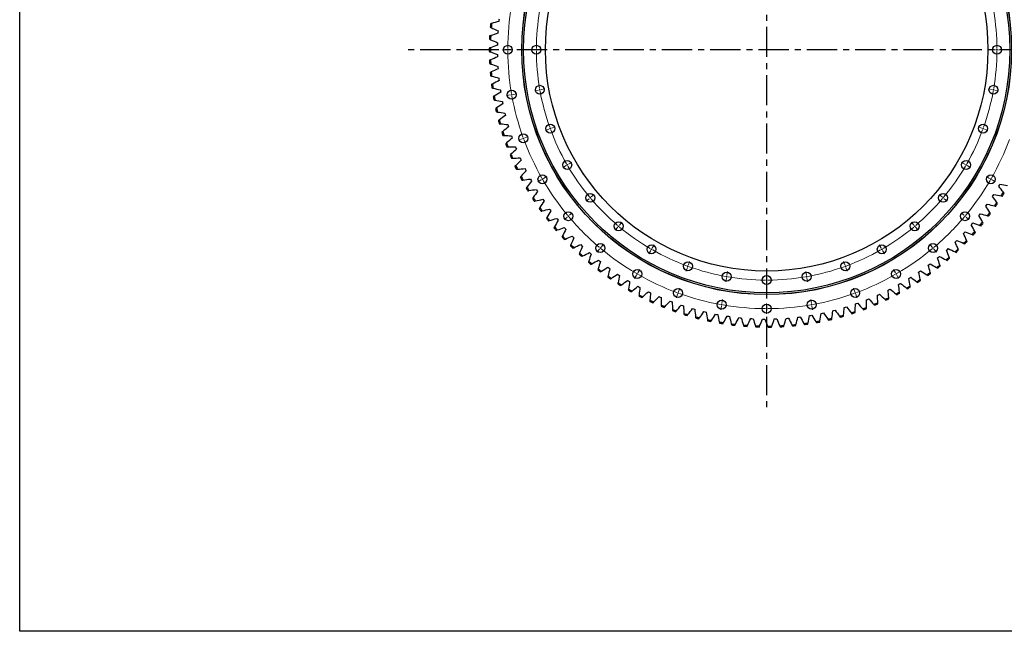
# Model space of a CAD drawing. Header units: millimetres. Extents: x 66 to 11122, y 38030 to 47056.
# Tile 1 of 17: x 66 to 3689, y 38030 to 40280. Entities that reach past the tile are written whole.
import ezdxf

# ---------------------------------------------------------------- set-up
doc = ezdxf.new("R2010")
doc.units = ezdxf.units.MM
doc.header["$LTSCALE"] = 50
doc.linetypes.add('CENTER', pattern=[10.16, 6.35, -1.27, 1.27, -1.27])

msp = doc.modelspace()

# ---------------------------------------------------------------- linework, layer by layer
at = {"linetype": 'CENTER', "ltscale": 0.35}
for p, q in [((2814.3, 41498.7), (2814.3, 38840.1)), ((4140, 40169.4), (1488.6, 40169.4))]:
    msp.add_line(p, q, dxfattribs=at)
at = {"color": 7, "linetype": 'Continuous', "lineweight": 25}
for p, q in [((1829.4, 40278), (1829, 40273.6)), ((1829.9, 40282.4), (1829.4, 40278)), ((1825.6, 40234.6), (1825.4, 40230.2)), ((1825.9, 40239), (1825.6, 40234.6)), ((1823.7, 40191.1), (1823.6, 40186.7)), ((1823.8, 40195.6), (1823.7, 40191.1)), ((1823.6, 40152), (1823.7, 40147.6)), ((1823.7, 40147.6), (1823.8, 40143.2)), ((1825.4, 40108.5), (1825.6, 40104.1)), ((1825.6, 40104.1), (1825.9, 40099.7)), ((1829, 40065.2), (1829.4, 40060.8)), ((1829.4, 40060.8), (1829.9, 40056.4)), ((1834.5, 40022), (1835.2, 40017.6)), ((1835.2, 40017.6), (1835.9, 40013.2)), ((1841.9, 39979.1), (1842.8, 39974.7)), ((1842.8, 39974.7), (1843.7, 39970.4)), ((1851.2, 39936.6), (1852.3, 39932.3)), ((1852.3, 39932.3), (1853.3, 39928)), ((1862.4, 39894.5), (1863.6, 39890.2)), ((1863.6, 39890.2), (1864.9, 39886)), ((1875.4, 39852.9), (1876.8, 39848.7)), ((1876.8, 39848.7), (1878.2, 39844.6)), ((1890.2, 39812), (1891.8, 39807.9)), ((1891.8, 39807.9), (1893.4, 39803.8)), ((1906.8, 39771.8), (1908.5, 39767.7)), ((1908.5, 39767.7), (1910.4, 39763.7)), ((1925.1, 39732.3), (1927.1, 39728.3)), ((1927.1, 39728.3), (1929, 39724.4)), ((1945.2, 39693.7), (1947.3, 39689.8)), ((1947.3, 39689.8), (1949.4, 39685.9)), ((3670.5, 39670.8), (3672.7, 39674.7)), ((1966.9, 39655.9), (1969.2, 39652.1)), ((1969.2, 39652.1), (1971.5, 39648.4)), ((3647.8, 39633.7), (3650.2, 39637.4)), ((3668.3, 39667), (3670.5, 39670.8)), ((1990.3, 39619.2), (1992.7, 39615.5)), ((1992.7, 39615.5), (1995.2, 39611.9)), ((3623.5, 39597.6), (3626, 39601.2)), ((3645.4, 39630), (3647.8, 39633.7)), ((2015.2, 39583.5), (2017.8, 39580)), ((2017.8, 39580), (2020.5, 39576.4)), ((3597.6, 39562.6), (3600.2, 39566.1)), ((3620.9, 39594), (3623.5, 39597.6)), ((2041.7, 39549), (2044.5, 39545.6)), ((2044.5, 39545.6), (2047.3, 39542.1)), ((3567.3, 39525.4), (3570.2, 39528.8)), ((3570.2, 39528.8), (3573, 39532.2)), ((3594.8, 39559.1), (3597.6, 39562.6)), ((2069.7, 39515.7), (2072.6, 39512.4)), ((2072.6, 39512.4), (2075.6, 39509.1)), ((3538.3, 39493), (3541.3, 39496.2)), ((3541.3, 39496.2), (3544.3, 39499.5)), ((2099.2, 39483.6), (2102.2, 39480.4)), ((2102.2, 39480.4), (2105.3, 39477.3)), ((3507.9, 39461.8), (3511, 39464.9)), ((3511, 39464.9), (3514.1, 39468.1)), ((2130, 39452.9), (2133.2, 39449.8)), ((2133.2, 39449.8), (2136.4, 39446.8)), ((2162.1, 39423.5), (2165.4, 39420.6)), ((2165.4, 39420.6), (2168.8, 39417.7)), ((3476.1, 39432.1), (3479.4, 39435)), ((3479.4, 39435), (3482.7, 39438)), ((2195.5, 39395.6), (2198.9, 39392.8)), ((2198.9, 39392.8), (2202.4, 39390.1)), ((3412.4, 39379.5), (3415.9, 39382.2)), ((3443.1, 39403.7), (3446.5, 39406.5)), ((3446.5, 39406.5), (3449.9, 39409.3)), ((2230.1, 39369.1), (2233.7, 39366.5)), ((2233.7, 39366.5), (2237.3, 39364)), ((3373.5, 39351.5), (3377.1, 39354)), ((3377.1, 39354), (3380.7, 39356.5)), ((3408.8, 39376.8), (3412.4, 39379.5)), ((2265.8, 39344.3), (2269.5, 39341.8)), ((2269.5, 39341.8), (2273.2, 39339.4)), ((2302.6, 39321), (2306.4, 39318.7)), ((2306.4, 39318.7), (2310.2, 39316.4)), ((3303.4, 39307.7), (3307.2, 39309.9)), ((3337, 39327.7), (3340.8, 39330)), ((3340.8, 39330), (3344.5, 39332.4)), ((2340.3, 39299.3), (2344.2, 39297.2)), ((2344.2, 39297.2), (2348.1, 39295.1)), ((2379, 39279.3), (2383, 39277.4)), ((2383, 39277.4), (2387, 39275.5)), ((3261.1, 39285.1), (3265.1, 39287.1)), ((3265.1, 39287.1), (3269, 39289.1)), ((3299.5, 39305.6), (3303.4, 39307.7)), ((2418.5, 39261.1), (2422.6, 39259.3)), ((2422.6, 39259.3), (2426.6, 39257.6)), ((2458.8, 39244.6), (2462.9, 39243)), ((2462.9, 39243), (2467.1, 39241.4)), ((3181.8, 39249.3), (3185.9, 39250.9)), ((3185.9, 39250.9), (3190, 39252.6)), ((3221.8, 39266.3), (3225.9, 39268.1)), ((3225.9, 39268.1), (3229.9, 39270)), ((2499.8, 39229.8), (2504, 39228.4)), ((2504, 39228.4), (2508.2, 39227.1)), ((2541.3, 39216.9), (2545.6, 39215.7)), ((2545.6, 39215.7), (2549.9, 39214.5)), ((2583.4, 39205.9), (2587.7, 39204.8)), ((2587.7, 39204.8), (2592, 39203.8)), ((3019.6, 39200.1), (3023.9, 39201)), ((3057.6, 39208.9), (3061.9, 39210)), ((3061.9, 39210), (3066.2, 39211.2)), ((3099.6, 39220.6), (3103.8, 39221.8)), ((3103.8, 39221.8), (3108.1, 39223.2)), ((3141, 39234), (3145.2, 39235.5)), ((3145.2, 39235.5), (3149.3, 39237)), ((2626, 39196.6), (2630.3, 39195.8)), ((2630.3, 39195.8), (2634.7, 39195)), ((2668.9, 39189.3), (2673.3, 39188.7)), ((2673.3, 39188.7), (2677.6, 39188.1)), ((2712.1, 39183.9), (2716.5, 39183.4)), ((2716.5, 39183.4), (2720.9, 39183)), ((2755.5, 39180.3), (2759.9, 39180.1)), ((2759.9, 39180.1), (2764.3, 39179.9)), ((2799, 39178.7), (2803.4, 39178.6)), ((2803.4, 39178.6), (2807.8, 39178.6)), ((2842.5, 39179), (2846.9, 39179.1)), ((2846.9, 39179.1), (2851.3, 39179.3)), ((2886, 39181.2), (2890.4, 39181.5)), ((2890.4, 39181.5), (2894.8, 39181.9)), ((2929.3, 39185.3), (2933.7, 39185.8)), ((2933.7, 39185.8), (2938.1, 39186.4)), ((2972.4, 39191.3), (2976.8, 39192)), ((2976.8, 39192), (2981.1, 39192.7)), ((3015.2, 39199.2), (3019.6, 39200.1))]:
    msp.add_line(p, q, dxfattribs=at)
at = {"color": 0, "linetype": 'Continuous', "lineweight": 18}
for p, q in [((1856.8, 40169.4), (1842.8, 40169.4)), ((1861.8, 40169.4), (1859.3, 40169.4)), ((1861.8, 40169.4), (1864.3, 40169.4)), ((1866.8, 40169.4), (1880.8, 40169.4)), ((1961.8, 40169.4), (1947.8, 40169.4)), ((1966.8, 40169.4), (1964.3, 40169.4)), ((1966.8, 40169.4), (1969.3, 40169.4)), ((1971.8, 40169.4), (1985.8, 40169.4)), ((3656.8, 40169.4), (3642.8, 40169.4)), ((3661.8, 40169.4), (3659.3, 40169.4)), ((3661.8, 40169.4), (3664.3, 40169.4)), ((3666.8, 40169.4), (3680.8, 40169.4)), ((1871.3, 40003.1), (1857.5, 40000.7)), ((1876.2, 40004), (1873.8, 40003.5)), ((1876.2, 40004), (1878.7, 40004.4)), ((1881.2, 40004.8), (1895, 40007.3)), ((1974.7, 40021.3), (1960.9, 40018.9)), ((1979.6, 40022.2), (1977.2, 40021.8)), ((1979.6, 40022.2), (1982.1, 40022.6)), ((1984.6, 40023.1), (1998.4, 40025.5)), ((3644, 40023.1), (3630.2, 40025.5)), ((3648.9, 40022.2), (3646.4, 40022.6)), ((3648.9, 40022.2), (3651.4, 40021.8)), ((3653.8, 40021.3), (3667.6, 40018.9)), ((2013.2, 39877.8), (2000, 39873)), ((2017.9, 39879.5), (2015.5, 39878.7)), ((2017.9, 39879.5), (2020.2, 39880.4)), ((2022.6, 39881.2), (2035.7, 39886)), ((3606, 39881.2), (3592.8, 39886)), ((3610.7, 39879.5), (3608.3, 39880.4)), ((3610.7, 39879.5), (3613, 39878.7)), ((3615.4, 39877.8), (3628.5, 39873)), ((1914.5, 39841.9), (1901.4, 39837.1)), ((1919.2, 39843.6), (1916.9, 39842.7)), ((1919.2, 39843.6), (1921.6, 39844.5)), ((1923.9, 39845.3), (1937.1, 39850.1)), ((2080.3, 39745.6), (2078.1, 39744.4)), ((2080.3, 39745.6), (2082.5, 39746.9)), ((2084.6, 39748.1), (2096.8, 39755.1)), ((3543.9, 39748.1), (3531.8, 39755.1)), ((3548.2, 39745.6), (3546.1, 39746.9)), ((3548.2, 39745.6), (3550.4, 39744.4)), ((2076, 39743.1), (2063.9, 39736.1)), ((3552.6, 39743.1), (3564.7, 39736.1)), ((1985.1, 39690.6), (1972.9, 39683.6)), ((1989.4, 39693.1), (1987.2, 39691.9)), ((1989.4, 39693.1), (1991.5, 39694.4)), ((1993.7, 39695.6), (2005.8, 39702.6)), ((3634.8, 39695.6), (3622.7, 39702.6)), ((3639.2, 39693.1), (3637, 39694.4)), ((3639.2, 39693.1), (3641.3, 39691.9)), ((3643.5, 39690.6), (3655.6, 39683.6)), ((2168.9, 39627.8), (2179.6, 39636.8)), ((3459.7, 39627.8), (3448.9, 39636.8)), ((2161.2, 39621.4), (2150.5, 39612.4)), ((2165, 39624.6), (2163.1, 39623)), ((2165, 39624.6), (2167, 39626.2)), ((3463.5, 39624.6), (3461.6, 39626.2)), ((3463.5, 39624.6), (3465.4, 39623)), ((3467.3, 39621.4), (3478, 39612.4)), ((2088.4, 39560.3), (2099.2, 39569.3)), ((3540.1, 39560.3), (3529.4, 39569.3)), ((2080.8, 39553.9), (2070.1, 39544.9)), ((2084.6, 39557.1), (2082.7, 39555.5)), ((2084.6, 39557.1), (2086.5, 39558.7)), ((2272.7, 39524), (2281.7, 39534.7)), ((3355.8, 39524), (3346.8, 39534.7)), ((3543.9, 39557.1), (3542, 39558.7)), ((3543.9, 39557.1), (3545.8, 39555.5)), ((3547.8, 39553.9), (3558.5, 39544.9)), ((2266.3, 39516.3), (2257.3, 39505.6)), ((2269.5, 39520.2), (2267.9, 39518.2)), ((2269.5, 39520.2), (2271.1, 39522.1)), ((3359, 39520.2), (3357.4, 39522.1)), ((3359, 39520.2), (3360.6, 39518.2)), ((3362.2, 39516.3), (3371.2, 39505.6)), ((2198.8, 39435.9), (2189.8, 39425.2)), ((2202, 39439.7), (2200.4, 39437.8)), ((2202, 39439.7), (2203.6, 39441.6)), ((2205.2, 39443.6), (2214.2, 39454.3)), ((2388, 39431.1), (2381, 39419)), ((2390.5, 39435.4), (2389.3, 39433.3)), ((2390.5, 39435.4), (2391.8, 39437.6)), ((2393, 39439.8), (2400, 39451.9)), ((3235.5, 39439.8), (3228.5, 39451.9)), ((3238, 39435.4), (3236.8, 39437.6)), ((3238, 39435.4), (3239.3, 39433.3)), ((3240.5, 39431.1), (3247.5, 39419)), ((3423.3, 39443.6), (3414.3, 39454.3)), ((3426.5, 39439.7), (3424.9, 39441.6)), ((3426.5, 39439.7), (3428.1, 39437.8)), ((3429.7, 39435.9), (3438.7, 39425.2)), ((2526.1, 39377.7), (2530.9, 39390.8)), ((3102.4, 39377.7), (3097.6, 39390.8)), ((2338, 39344.5), (2339.3, 39346.7)), ((2340.5, 39348.8), (2347.5, 39360.9)), ((2522.7, 39368.3), (2517.9, 39355.1)), ((2524.4, 39373), (2523.6, 39370.6)), ((2524.4, 39373), (2525.3, 39375.3)), ((2668, 39339.7), (2670.4, 39353.5)), ((2960.6, 39339.7), (2958.1, 39353.5)), ((3104.1, 39373), (3103.3, 39375.3)), ((3104.1, 39373), (3105, 39370.6)), ((3105.8, 39368.3), (3110.6, 39355.1)), ((3288, 39348.8), (3281, 39360.9)), ((3290.5, 39344.5), (3289.3, 39346.7)), ((2335.5, 39340.2), (2328.5, 39328)), ((2338, 39344.5), (2336.8, 39342.3)), ((2666.2, 39329.8), (2663.8, 39316)), ((2667.1, 39334.8), (2666.7, 39332.3)), ((2667.1, 39334.8), (2667.5, 39337.2)), ((2814.3, 39326.9), (2814.3, 39340.9)), ((2814.3, 39321.9), (2814.3, 39324.4)), ((2814.3, 39321.9), (2814.3, 39319.4)), ((2814.3, 39316.9), (2814.3, 39302.9)), ((2961.4, 39334.8), (2961, 39337.2)), ((2961.4, 39334.8), (2961.9, 39332.3)), ((2962.3, 39329.8), (2964.7, 39316)), ((3290.5, 39344.5), (3291.8, 39342.3)), ((3293, 39340.2), (3300, 39328)), ((2488.5, 39274.3), (2487.6, 39272)), ((2488.5, 39274.3), (2489.4, 39276.7)), ((2490.2, 39279), (2495, 39292.2)), ((3138.3, 39279), (3133.5, 39292.2)), ((3140, 39274.3), (3139.2, 39276.7)), ((3140, 39274.3), (3140.9, 39272)), ((2486.8, 39269.6), (2482, 39256.5)), ((2649.7, 39236.3), (2652.2, 39250.1)), ((2978.8, 39236.3), (2976.4, 39250.1)), ((3141.8, 39269.6), (3146.5, 39256.5)), ((2648, 39226.4), (2645.6, 39212.6)), ((2648.9, 39231.3), (2648.4, 39228.9)), ((2648.9, 39231.3), (2649.3, 39233.8)), ((2814.3, 39221.9), (2814.3, 39235.9)), ((2814.3, 39216.9), (2814.3, 39219.4)), ((2814.3, 39216.9), (2814.3, 39214.4)), ((2814.3, 39211.9), (2814.3, 39197.9)), ((2979.7, 39231.3), (2979.2, 39233.8)), ((2979.7, 39231.3), (2980.1, 39228.9)), ((2980.5, 39226.4), (2983, 39212.6))]:
    msp.add_line(p, q, dxfattribs=at)
msp.add_lwpolyline([(65.7, 47055.6), (11121.9, 47055.6), (11121.9, 38029.5), (65.7, 38029.5)], close=True)
at = {"color": 7, "linetype": 'Continuous', "lineweight": 25}
for centre, radius in [((2814.3, 40169.4), 901), ((2814.3, 40169.4), 900.5), ((2814.3, 40169.4), 894.5), ((2814.3, 40169.4), 814), ((1861.8, 40169.4), 16.5), ((1966.8, 40169.4), 16.5), ((3661.8, 40169.4), 16.5), ((1979.6, 40022.2), 16.5), ((3648.9, 40022.2), 16.5), ((1876.2, 40004), 16.5), ((2017.9, 39879.5), 16.5), ((3610.7, 39879.5), 16.5), ((1919.2, 39843.6), 16.5), ((2080.3, 39745.6), 16.5), ((3548.2, 39745.6), 16.5), ((1989.4, 39693.1), 16.5), ((3639.2, 39693.1), 16.5), ((2165, 39624.6), 16.5), ((3463.5, 39624.6), 16.5), ((2084.6, 39557.1), 16.5), ((3543.9, 39557.1), 16.5), ((2269.5, 39520.2), 16.5), ((3359, 39520.2), 16.5), ((2202, 39439.7), 16.5), ((3426.5, 39439.7), 16.5), ((2390.5, 39435.4), 16.5), ((3238, 39435.4), 16.5), ((2524.4, 39373), 16.5), ((3104.1, 39373), 16.5), ((2338, 39344.5), 16.5), ((2667.1, 39334.8), 16.5), ((2961.4, 39334.8), 16.5), ((3290.5, 39344.5), 16.5), ((2814.3, 39321.9), 16.5), ((2488.5, 39274.3), 16.5), ((3140, 39274.3), 16.5), ((2648.9, 39231.3), 16.5), ((2979.7, 39231.3), 16.5), ((2814.3, 39216.9), 16.5)]:
    msp.add_circle(centre, radius, dxfattribs=at)
at = {"color": 0, "linetype": 'Continuous', "lineweight": 18}
for radius, start, end in [(952.5, 170.3008, 179.6992), (847.5, 170.338, 179.662), (847.5, 0.338, 9.662), (952.5, 179.8496, 180), (952.5, 180, 180.1504), (952.5, 180.3008, 189.6992), (847.5, 179.831, 180), (847.5, 180, 180.169), (847.5, 180.338, 189.662), (847.5, 350.338, 359.662), (847.5, 0, 0.169), (847.5, 359.831, 0), (952.5, 189.8496, 190), (952.5, 190, 190.1504), (952.5, 190.3008, 199.6992), (847.5, 189.831, 190), (847.5, 190, 190.169), (847.5, 190.338, 199.662), (847.5, 340.338, 349.662), (847.5, 349.831, 350), (847.5, 350, 350.169), (847.5, 199.831, 200), (847.5, 200, 200.169), (847.5, 200.338, 209.662), (847.5, 330.338, 339.662), (847.5, 339.831, 340), (847.5, 340, 340.169), (952.5, 199.8496, 200), (952.5, 200, 200.1504), (952.5, 200.3008, 209.6992), (952.5, 330.3008, 339.6992), (847.5, 209.831, 210), (847.5, 210, 210.169), (847.5, 329.831, 330), (847.5, 330, 330.169), (847.5, 210.338, 219.662), (847.5, 320.338, 329.662), (952.5, 209.8496, 210), (952.5, 210, 210.1504), (952.5, 210.3008, 219.6992), (952.5, 320.3008, 329.6992), (952.5, 329.8496, 330), (952.5, 330, 330.1504), (847.5, 219.831, 220), (847.5, 220, 220.169), (847.5, 220.338, 229.662), (847.5, 310.338, 319.662), (847.5, 319.831, 320), (847.5, 320, 320.169), (952.5, 219.8496, 220), (952.5, 220, 220.1504), (952.5, 220.3008, 229.6992), (952.5, 310.3008, 319.6992), (952.5, 319.8496, 320), (952.5, 320, 320.1504), (847.5, 229.831, 230), (847.5, 230, 230.169), (847.5, 230.338, 239.662), (847.5, 300.338, 309.662), (847.5, 309.831, 310), (847.5, 310, 310.169), (952.5, 229.8496, 230), (952.5, 230, 230.1504), (952.5, 230.3008, 239.6992), (847.5, 239.831, 240), (847.5, 240, 240.169), (847.5, 240.338, 249.662), (847.5, 290.338, 299.662), (847.5, 299.831, 300), (847.5, 300, 300.169), (952.5, 300.3008, 309.6992), (952.5, 309.8496, 310), (952.5, 310, 310.1504), (952.5, 239.8496, 240), (847.5, 249.831, 250), (847.5, 250, 250.169), (847.5, 250.338, 259.662), (847.5, 280.338, 289.662), (847.5, 289.831, 290), (847.5, 290, 290.169), (952.5, 300, 300.1504), (952.5, 240, 240.1504), (952.5, 240.3008, 249.6992), (847.5, 259.831, 260), (847.5, 260, 260.169), (847.5, 260.338, 269.662), (847.5, 269.831, 270), (847.5, 270, 270.169), (847.5, 270.338, 279.662), (847.5, 279.831, 280), (847.5, 280, 280.169), (952.5, 290.3008, 299.6992), (952.5, 299.8496, 300), (952.5, 249.8496, 250), (952.5, 250, 250.1504), (952.5, 289.8496, 290), (952.5, 290, 290.1504), (952.5, 250.3008, 259.6992), (952.5, 280.3008, 289.6992), (952.5, 259.8496, 260), (952.5, 260, 260.1504), (952.5, 260.3008, 269.6992), (952.5, 269.8496, 270), (952.5, 270, 270.1504), (952.5, 270.3008, 279.6992), (952.5, 279.8496, 280), (952.5, 280, 280.1504)]:
    msp.add_arc((2814.3, 40169.4), radius, start, end, dxfattribs=at)
at = {"color": 7, "linetype": 'Continuous', "lineweight": 25}
for radius, start, end in [(1020.6, 174.6195, 175.3105), (1016.6, 174.5321, 175.3979), (1020.6, 177.137, 177.828), (1016.6, 177.0496, 177.9154), (1020.6, 179.6545, 180.3455), (1016.6, 179.5671, 180.4329), (1020.6, 182.172, 182.863), (1016.6, 182.0846, 182.9504), (1020.6, 184.6895, 185.3805), (1016.6, 184.6021, 185.4679), (1020.6, 187.2069, 187.898), (1016.6, 187.1195, 187.9853), (1016.6, 189.637, 190.5028), (1020.6, 189.7244, 190.4154), (1020.6, 192.2419, 192.9329), (1016.6, 192.1545, 193.0203), (1020.6, 194.7594, 195.4504), (1016.6, 194.672, 195.5378), (1020.6, 197.2769, 197.9679), (1016.6, 197.1895, 198.0553), (1020.6, 199.7944, 200.4854), (1016.6, 199.707, 200.5728), (1020.6, 202.3118, 203.0029), (1016.6, 202.2244, 203.0902), (1020.6, 204.8293, 205.5203), (1016.6, 204.7419, 205.6077), (1020.6, 207.3468, 208.0378), (1016.6, 207.2594, 208.1252), (1020.6, 209.8643, 210.5553), (1016.6, 209.7769, 210.6427), (1016.6, 328.0986, 328.9644), (1020.6, 328.186, 328.877), (1020.6, 212.3818, 213.0728), (1016.6, 212.2944, 213.1602), (1016.6, 325.5811, 326.4469), (1020.6, 325.6685, 326.3595), (1020.6, 214.8992, 215.5903), (1016.6, 214.8119, 215.6777), (1016.6, 323.0636, 323.9294), (1020.6, 323.151, 323.842), (1020.6, 217.4167, 218.1077), (1016.6, 217.3293, 218.1951), (1016.6, 320.5461, 321.4119), (1020.6, 320.6335, 321.3245), (1020.6, 219.9342, 220.6252), (1016.6, 219.8468, 220.7126), (1016.6, 318.0286, 318.8944), (1020.6, 318.116, 318.807), (1020.6, 222.4517, 223.1427), (1016.6, 222.3643, 223.2301), (1016.6, 315.5112, 316.377), (1020.6, 315.5985, 316.2896), (1020.6, 224.9692, 225.6602), (1016.6, 224.8818, 225.7476), (1016.6, 227.3993, 228.2651), (1016.6, 312.9937, 313.8595), (1020.6, 313.0811, 313.7721), (1020.6, 227.4867, 228.1777), (1020.6, 230.0041, 230.6952), (1016.6, 229.9167, 230.7826), (1016.6, 310.4762, 311.342), (1020.6, 310.5636, 311.2546), (1020.6, 232.5216, 233.2126), (1016.6, 232.4342, 233.3), (1016.6, 305.4412, 306.307), (1020.6, 305.5286, 306.2196), (1016.6, 307.9587, 308.8245), (1020.6, 308.0461, 308.7371), (1020.6, 235.0391, 235.7301), (1016.6, 234.9517, 235.8175), (1016.6, 237.4692, 238.335), (1016.6, 302.9237, 303.7895), (1020.6, 303.0111, 303.7022), (1020.6, 237.5566, 238.2476), (1020.6, 240.0741, 240.7651), (1016.6, 239.9867, 240.8525), (1016.6, 297.8888, 298.7546), (1020.6, 297.9762, 298.6672), (1016.6, 300.4063, 301.2721), (1020.6, 300.4937, 301.1847), (1020.6, 242.5916, 243.2826), (1016.6, 242.5042, 243.37), (1020.6, 245.109, 245.8001), (1016.6, 245.0216, 245.8874), (1016.6, 292.8538, 293.7196), (1016.6, 295.3713, 296.2371), (1020.6, 295.4587, 296.1497), (1020.6, 247.6265, 248.3175), (1016.6, 247.5391, 248.4049), (1016.6, 250.0566, 250.9224), (1020.6, 250.144, 250.835), (1016.6, 287.8188, 288.6846), (1020.6, 287.9062, 288.5973), (1016.6, 290.3363, 291.2021), (1020.6, 290.4237, 291.1147), (1020.6, 292.9412, 293.6322), (1016.6, 252.5741, 253.4399), (1020.6, 252.6615, 253.3525), (1016.6, 255.0916, 255.9574), (1020.6, 255.179, 255.87), (1016.6, 257.6091, 258.4749), (1020.6, 257.6964, 258.3875), (1016.6, 260.1265, 260.9923), (1016.6, 280.2664, 281.1322), (1020.6, 280.3538, 281.0448), (1016.6, 282.7839, 283.6497), (1020.6, 282.8713, 283.5623), (1016.6, 285.3014, 286.1672), (1020.6, 285.3888, 286.0798), (1020.6, 260.2139, 260.905), (1016.6, 262.644, 263.5098), (1020.6, 262.7314, 263.4224), (1016.6, 265.1615, 266.0273), (1020.6, 265.2489, 265.9399), (1016.6, 267.679, 268.5448), (1020.6, 267.7664, 268.4574), (1016.6, 270.1965, 271.0623), (1020.6, 270.2839, 270.9749), (1016.6, 272.714, 273.5798), (1020.6, 272.8013, 273.4924), (1016.6, 275.2314, 276.0972), (1020.6, 275.3188, 276.0098), (1016.6, 277.7489, 278.6147), (1020.6, 277.8363, 278.5273)]:
    msp.add_arc((2814.3, 40169.4), radius, start, end, dxfattribs=at)
for points in [[(1797.1, 40252.8), (1798.4, 40252.2), (1799.7, 40251.6), (1800.9, 40250.9)], [(1802.3, 40266.2), (1800.9, 40265.9), (1799.5, 40265.5), (1798.2, 40265.1)], [(1829, 40273.6), (1820.1, 40271.2), (1811.2, 40268.8), (1802.3, 40266.2)], [(1799, 40221.7), (1797.7, 40221.3), (1796.3, 40220.8), (1794.9, 40220.4)], [(1825.4, 40230.2), (1816.6, 40227.4), (1807.8, 40224.6), (1799, 40221.7)], [(1800.9, 40250.9), (1809.3, 40246.9), (1817.6, 40243), (1825.9, 40239)], [(1794.4, 40208.1), (1795.7, 40207.5), (1797, 40206.9), (1798.3, 40206.4)], [(1823.6, 40186.7), (1815, 40183.6), (1806.3, 40180.3), (1797.7, 40177.1)], [(1798.3, 40206.4), (1806.8, 40202.7), (1815.3, 40199.1), (1823.8, 40195.6)], [(1797.7, 40177.1), (1796.4, 40176.6), (1795, 40176), (1793.7, 40175.5)], [(1793.7, 40163.2), (1795, 40162.7), (1796.4, 40162.2), (1797.7, 40161.7)], [(1797.7, 40161.7), (1806.3, 40158.4), (1815, 40155.2), (1823.6, 40152)], [(1823.8, 40143.2), (1815.3, 40139.6), (1806.8, 40136), (1798.3, 40132.4)], [(1798.3, 40132.4), (1797, 40131.8), (1795.7, 40131.3), (1794.4, 40130.7)], [(1794.9, 40118.4), (1796.3, 40118), (1797.7, 40117.5), (1799, 40117.1)], [(1799, 40117.1), (1807.8, 40114.2), (1816.6, 40111.3), (1825.4, 40108.5)], [(1800.9, 40087.8), (1799.7, 40087.2), (1798.4, 40086.6), (1797.1, 40085.9)], [(1798.2, 40073.7), (1799.5, 40073.3), (1800.9, 40072.9), (1802.3, 40072.5)], [(1825.9, 40099.7), (1817.6, 40095.8), (1809.3, 40091.8), (1800.9, 40087.8)], [(1802.3, 40072.5), (1811.2, 40070), (1820.1, 40067.6), (1829, 40065.2)], [(1805.5, 40043.4), (1804.2, 40042.7), (1803, 40042), (1801.7, 40041.3)], [(1829.9, 40056.4), (1821.8, 40052.1), (1813.6, 40047.8), (1805.5, 40043.4)], [(1803.4, 40029.1), (1804.7, 40028.8), (1806.1, 40028.5), (1807.5, 40028.2)], [(1807.5, 40028.2), (1816.5, 40026), (1825.5, 40024), (1834.5, 40022)], [(1812, 39999.2), (1810.8, 39998.5), (1809.6, 39997.7), (1808.3, 39997)], [(1835.9, 40013.2), (1827.9, 40008.6), (1819.9, 40003.9), (1812, 39999.2)], [(1810.5, 39984.9), (1811.9, 39984.6), (1813.3, 39984.3), (1814.7, 39984.1)], [(1814.7, 39984.1), (1823.8, 39982.4), (1832.8, 39980.7), (1841.9, 39979.1)], [(1843.7, 39970.4), (1835.9, 39965.4), (1828.2, 39960.4), (1820.5, 39955.3)], [(1820.5, 39955.3), (1819.3, 39954.5), (1818.1, 39953.8), (1816.9, 39953)], [(1819.6, 39941), (1821, 39940.8), (1822.4, 39940.5), (1823.8, 39940.3)], [(1823.8, 39940.3), (1832.9, 39939), (1842.1, 39937.8), (1851.2, 39936.6)], [(1853.3, 39928), (1845.8, 39922.7), (1838.3, 39917.3), (1830.8, 39911.9)], [(1830.8, 39911.9), (1829.7, 39911.1), (1828.5, 39910.2), (1827.3, 39909.4)], [(1830.6, 39897.5), (1832, 39897.3), (1833.4, 39897.2), (1834.8, 39897.1)], [(1834.8, 39897.1), (1844, 39896.1), (1853.2, 39895.3), (1862.4, 39894.5)], [(1843.1, 39868.9), (1842, 39868.1), (1840.8, 39867.2), (1839.7, 39866.3)], [(1864.9, 39886), (1857.6, 39880.4), (1850.3, 39874.7), (1843.1, 39868.9)], [(1843.4, 39854.5), (1844.9, 39854.5), (1846.3, 39854.4), (1847.7, 39854.3)], [(1847.7, 39854.3), (1856.9, 39853.8), (1866.2, 39853.3), (1875.4, 39852.9)], [(1857.2, 39826.6), (1856.1, 39825.6), (1855.1, 39824.7), (1854, 39823.8)], [(1878.2, 39844.6), (1871.2, 39838.6), (1864.2, 39832.6), (1857.2, 39826.6)], [(1858.2, 39812.2), (1859.6, 39812.2), (1861.1, 39812.2), (1862.5, 39812.1)], [(1862.5, 39812.1), (1871.7, 39812), (1881, 39812), (1890.2, 39812)], [(1873.2, 39784.9), (1872.2, 39783.9), (1871.1, 39782.9), (1870.1, 39781.9)], [(1893.4, 39803.8), (1886.6, 39797.5), (1879.9, 39791.2), (1873.2, 39784.9)], [(1874.8, 39770.6), (1876.3, 39770.6), (1877.7, 39770.6), (1879.1, 39770.7)], [(1879.1, 39770.7), (1888.3, 39771), (1897.6, 39771.3), (1906.8, 39771.8)], [(1910.4, 39763.7), (1903.9, 39757.1), (1897.4, 39750.5), (1891, 39743.9)], [(1891, 39743.9), (1890, 39742.9), (1889, 39741.8), (1888, 39740.8)], [(1893.2, 39729.7), (1894.7, 39729.8), (1896.1, 39729.9), (1897.5, 39730)], [(1897.5, 39730), (1906.7, 39730.7), (1915.9, 39731.5), (1925.1, 39732.3)], [(1929, 39724.4), (1922.8, 39717.5), (1916.7, 39710.7), (1910.6, 39703.8)], [(1910.6, 39703.8), (1909.6, 39702.7), (1908.7, 39701.6), (1907.7, 39700.5)], [(1913.4, 39689.6), (1914.9, 39689.8), (1916.3, 39690), (1917.7, 39690.2)], [(1917.7, 39690.2), (1926.9, 39691.3), (1936, 39692.4), (1945.2, 39693.7)], [(1949.4, 39685.9), (1943.6, 39678.8), (1937.7, 39671.7), (1931.9, 39664.5)], [(3672.7, 39674.7), (3681.8, 39673.3), (3691, 39671.9), (3700.1, 39670.6)], [(1931.9, 39664.5), (1931, 39663.4), (1930.1, 39662.3), (1929.2, 39661.2)], [(1935.4, 39650.5), (1936.8, 39650.8), (1938.2, 39651), (1939.6, 39651.2)], [(1939.6, 39651.2), (1948.7, 39652.7), (1957.8, 39654.3), (1966.9, 39655.9)], [(1971.5, 39648.4), (1965.9, 39641), (1960.4, 39633.7), (1954.9, 39626.2)], [(3650.2, 39637.4), (3659.2, 39635.6), (3668.3, 39633.9), (3677.3, 39632.1)], [(3685.3, 39645.2), (3679.7, 39652.5), (3674, 39659.8), (3668.3, 39667)], [(3688, 39641.9), (3687.1, 39643), (3686.2, 39644.1), (3685.3, 39645.2)], [(1954.9, 39626.2), (1954.1, 39625.1), (1953.2, 39623.9), (1952.4, 39622.8)], [(1959, 39612.4), (1960.4, 39612.7), (1961.8, 39613), (1963.2, 39613.3)], [(1963.2, 39613.3), (1972.3, 39615.2), (1981.3, 39617.2), (1990.3, 39619.2)], [(1995.2, 39611.9), (1990, 39604.3), (1984.8, 39596.7), (1979.6, 39589)], [(3626, 39601.2), (3634.9, 39599), (3643.9, 39596.9), (3652.9, 39594.8)], [(3661.5, 39607.5), (3656.2, 39615), (3650.8, 39622.5), (3645.4, 39630)], [(3663.9, 39604), (3663.1, 39605.2), (3662.3, 39606.3), (3661.5, 39607.5)], [(3677.3, 39632.1), (3678.7, 39631.9), (3680.1, 39631.6), (3681.5, 39631.4)], [(1979.6, 39589), (1978.8, 39587.8), (1978, 39586.6), (1977.2, 39585.5)], [(1984.3, 39575.4), (1985.7, 39575.8), (1987.1, 39576.1), (1988.5, 39576.5)], [(1988.5, 39576.5), (1997.4, 39578.8), (2006.3, 39581.1), (2015.2, 39583.5)], [(2020.5, 39576.4), (2015.6, 39568.6), (2010.7, 39560.8), (2005.9, 39552.9)], [(3600.2, 39566.1), (3609.1, 39563.5), (3618, 39561), (3626.8, 39558.5)], [(3636, 39570.8), (3631, 39578.6), (3626, 39586.3), (3620.9, 39594)], [(3638.3, 39567.2), (3637.5, 39568.4), (3636.8, 39569.6), (3636, 39570.8)], [(3652.9, 39594.8), (3654.3, 39594.4), (3655.7, 39594.1), (3657.1, 39593.8)], [(2005.9, 39552.9), (2005.2, 39551.7), (2004.4, 39550.5), (2003.7, 39549.3)], [(2011.2, 39539.5), (2012.6, 39539.9), (2013.9, 39540.4), (2015.3, 39540.8)], [(2015.3, 39540.8), (2024.1, 39543.5), (2032.9, 39546.2), (2041.7, 39549)], [(2047.3, 39542.1), (2042.7, 39534.1), (2038.2, 39526.1), (2033.8, 39518)], [(3573, 39532.2), (3581.7, 39529.2), (3590.5, 39526.3), (3599.2, 39523.4)], [(3608.9, 39535.3), (3604.3, 39543.3), (3599.6, 39551.2), (3594.8, 39559.1)], [(3611, 39531.6), (3610.3, 39532.8), (3609.6, 39534.1), (3608.9, 39535.3)], [(3626.8, 39558.5), (3628.2, 39558.1), (3629.6, 39557.7), (3631, 39557.3)], [(2033.8, 39518), (2033.1, 39516.8), (2032.4, 39515.5), (2031.7, 39514.2)], [(2039.6, 39504.9), (2041, 39505.3), (2042.3, 39505.8), (2043.7, 39506.3)], [(2043.7, 39506.3), (2052.4, 39509.4), (2061.1, 39512.5), (2069.7, 39515.7)], [(2075.6, 39509.1), (2071.4, 39500.9), (2067.2, 39492.6), (2063.1, 39484.4)], [(3550.2, 39468), (3546.3, 39476.4), (3542.3, 39484.7), (3538.3, 39493)], [(3544.3, 39499.5), (3552.9, 39496.1), (3561.5, 39492.8), (3570.1, 39489.5)], [(3580.3, 39501), (3576, 39509.2), (3571.7, 39517.3), (3567.3, 39525.4)], [(3582.3, 39497.2), (3581.6, 39498.5), (3580.9, 39499.7), (3580.3, 39501)], [(3599.2, 39523.4), (3600.6, 39522.9), (3601.9, 39522.5), (3603.3, 39522)], [(2063.1, 39484.4), (2062.5, 39483.1), (2061.9, 39481.8), (2061.2, 39480.5)], [(2069.6, 39471.5), (2070.9, 39472), (2072.2, 39472.5), (2073.6, 39473.1)], [(2073.6, 39473.1), (2082.1, 39476.5), (2090.7, 39480), (2099.2, 39483.6)], [(2105.3, 39477.3), (2101.5, 39468.9), (2097.7, 39460.5), (2093.9, 39452)], [(3518.7, 39436.4), (3515.1, 39444.9), (3511.5, 39453.4), (3507.9, 39461.8)], [(3514.1, 39468.1), (3522.6, 39464.3), (3531, 39460.6), (3539.5, 39457)], [(3539.5, 39457), (3540.8, 39456.4), (3542.1, 39455.8), (3543.4, 39455.3)], [(3552, 39464.1), (3551.4, 39465.4), (3550.8, 39466.7), (3550.2, 39468)], [(3570.1, 39489.5), (3571.4, 39489), (3572.8, 39488.5), (3574.1, 39488)], [(2093.9, 39452), (2093.4, 39450.7), (2092.8, 39449.4), (2092.2, 39448.1)], [(2101, 39439.4), (2102.3, 39440), (2103.6, 39440.6), (2104.9, 39441.2)], [(2104.9, 39441.2), (2113.3, 39445), (2121.6, 39448.9), (2130, 39452.9)], [(2126.1, 39421.1), (2125.6, 39419.7), (2125.1, 39418.4), (2124.6, 39417.1)], [(2136.4, 39446.8), (2132.9, 39438.2), (2129.5, 39429.7), (2126.1, 39421.1)], [(2137.5, 39410.8), (2145.8, 39415), (2153.9, 39419.2), (2162.1, 39423.5)], [(3485.8, 39406.1), (3482.6, 39414.8), (3479.4, 39423.4), (3476.1, 39432.1)], [(3482.7, 39438), (3490.9, 39433.9), (3499.2, 39429.8), (3507.5, 39425.8)], [(3507.5, 39425.8), (3508.8, 39425.2), (3510.1, 39424.6), (3511.4, 39423.9)], [(3520.3, 39432.4), (3519.8, 39433.7), (3519.2, 39435), (3518.7, 39436.4)], [(2133.7, 39408.8), (2135, 39409.5), (2136.3, 39410.1), (2137.5, 39410.8)], [(2159.7, 39391.6), (2159.2, 39390.2), (2158.8, 39388.9), (2158.3, 39387.5)], [(2168.8, 39417.7), (2165.7, 39409), (2162.7, 39400.3), (2159.7, 39391.6)], [(2171.5, 39381.8), (2179.5, 39386.3), (2187.5, 39390.9), (2195.5, 39395.6)], [(2202.4, 39390.1), (2199.7, 39381.3), (2197.1, 39372.4), (2194.5, 39363.6)], [(3415.9, 39382.2), (3423.8, 39377.3), (3431.7, 39372.6), (3439.6, 39367.8)], [(3451.6, 39377.4), (3448.8, 39386.2), (3446, 39394.9), (3443.1, 39403.7)], [(3449.9, 39409.3), (3458, 39404.9), (3466.1, 39400.5), (3474.2, 39396.1)], [(3474.2, 39396.1), (3475.4, 39395.4), (3476.7, 39394.7), (3478, 39394)], [(3487.3, 39402.1), (3486.8, 39403.4), (3486.3, 39404.8), (3485.8, 39406.1)], [(2167.8, 39379.7), (2169, 39380.4), (2170.3, 39381.1), (2171.5, 39381.8)], [(2194.5, 39363.6), (2194.1, 39362.2), (2193.7, 39360.8), (2193.3, 39359.4)], [(2203.1, 39352), (2204.3, 39352.8), (2205.5, 39353.5), (2206.7, 39354.3)], [(2206.7, 39354.3), (2214.5, 39359.2), (2222.3, 39364.1), (2230.1, 39369.1)], [(2237.3, 39364), (2234.9, 39355), (2232.7, 39346.1), (2230.5, 39337.1)], [(3379.6, 39324.5), (3377.6, 39333.5), (3375.6, 39342.5), (3373.5, 39351.5)], [(3380.7, 39356.5), (3388.4, 39351.3), (3396.1, 39346.2), (3403.8, 39341.1)], [(3416.2, 39350.1), (3413.8, 39359.1), (3411.4, 39367.9), (3408.8, 39376.8)], [(3417.3, 39346), (3417, 39347.4), (3416.6, 39348.8), (3416.2, 39350.1)], [(3439.6, 39367.8), (3440.8, 39367.1), (3442, 39366.4), (3443.3, 39365.6)], [(3452.9, 39373.3), (3452.5, 39374.6), (3452, 39376), (3451.6, 39377.4)], [(2230.5, 39337.1), (2230.1, 39335.7), (2229.8, 39334.3), (2229.4, 39333)], [(2239.6, 39326), (2240.8, 39326.8), (2241.9, 39327.6), (2243.1, 39328.4)], [(2243.1, 39328.4), (2250.7, 39333.6), (2258.3, 39338.9), (2265.8, 39344.3)], [(2267.6, 39312.3), (2267.3, 39310.9), (2267, 39309.5), (2266.8, 39308.1)], [(2273.2, 39339.4), (2271.3, 39330.4), (2269.4, 39321.3), (2267.6, 39312.3)], [(2280.6, 39304.1), (2288, 39309.7), (2295.3, 39315.3), (2302.6, 39321)], [(2310.2, 39316.4), (2308.6, 39307.3), (2307.2, 39298.2), (2305.8, 39289.1)], [(3307.2, 39309.9), (3314.4, 39304.1), (3321.6, 39298.3), (3328.8, 39292.6)], [(3342, 39300.5), (3340.4, 39309.6), (3338.7, 39318.6), (3337, 39327.7)], [(3344.5, 39332.4), (3351.9, 39326.9), (3359.3, 39321.5), (3366.8, 39316)], [(3366.8, 39316), (3368, 39315.2), (3369.1, 39314.4), (3370.3, 39313.5)], [(3380.6, 39320.3), (3380.3, 39321.7), (3380, 39323.1), (3379.6, 39324.5)], [(3403.8, 39341.1), (3405, 39340.4), (3406.2, 39339.6), (3407.3, 39338.8)], [(2277.2, 39301.5), (2278.3, 39302.4), (2279.5, 39303.3), (2280.6, 39304.1)], [(2305.8, 39289.1), (2305.5, 39287.7), (2305.3, 39286.3), (2305.1, 39284.9)], [(2315.8, 39278.8), (2316.9, 39279.7), (2318, 39280.6), (2319.1, 39281.5)], [(2319.1, 39281.5), (2326.2, 39287.4), (2333.3, 39293.3), (2340.3, 39299.3)], [(2348.1, 39295.1), (2347, 39285.9), (2345.9, 39276.8), (2344.9, 39267.6)], [(2358.6, 39260.6), (2365.4, 39266.8), (2372.2, 39273), (2379, 39279.3)], [(2387, 39275.5), (2386.3, 39266.3), (2385.6, 39257.1), (2385, 39247.9)], [(3263.7, 39257.5), (3262.9, 39266.7), (3262, 39275.9), (3261.1, 39285.1)], [(3269, 39289.1), (3275.9, 39283), (3282.8, 39276.9), (3289.8, 39270.8)], [(3303.3, 39278.1), (3302.1, 39287.3), (3300.8, 39296.4), (3299.5, 39305.6)], [(3303.9, 39273.9), (3303.7, 39275.3), (3303.5, 39276.7), (3303.3, 39278.1)], [(3328.8, 39292.6), (3329.9, 39291.7), (3331, 39290.8), (3332.2, 39289.9)], [(3342.7, 39296.3), (3342.5, 39297.7), (3342.2, 39299.1), (3342, 39300.5)], [(2344.9, 39267.6), (2344.8, 39266.2), (2344.6, 39264.8), (2344.5, 39263.3)], [(2355.4, 39257.7), (2356.5, 39258.7), (2357.5, 39259.7), (2358.6, 39260.6)], [(2385, 39247.9), (2384.9, 39246.4), (2384.8, 39245), (2384.7, 39243.6)], [(2395.9, 39238.5), (2396.9, 39239.5), (2397.9, 39240.5), (2399, 39241.5)], [(2399, 39241.5), (2405.5, 39248), (2412, 39254.5), (2418.5, 39261.1)], [(2426.6, 39257.6), (2426.3, 39248.3), (2426.1, 39239.1), (2425.9, 39229.9)], [(2440.1, 39224.1), (2446.4, 39230.9), (2452.6, 39237.7), (2458.8, 39244.6)], [(2467.1, 39241.4), (2467.2, 39232.2), (2467.3, 39223), (2467.5, 39213.7)], [(3181.9, 39221.6), (3181.9, 39230.8), (3181.9, 39240), (3181.8, 39249.3)], [(3190, 39252.6), (3196.3, 39245.9), (3202.7, 39239.2), (3209.1, 39232.6)], [(3223.2, 39238.7), (3222.8, 39247.9), (3222.3, 39257.1), (3221.8, 39266.3)], [(3223.4, 39234.4), (3223.3, 39235.8), (3223.3, 39237.2), (3223.2, 39238.7)], [(3229.9, 39270), (3236.5, 39263.6), (3243.2, 39257.2), (3249.9, 39250.8)], [(3249.9, 39250.8), (3250.9, 39249.8), (3251.9, 39248.9), (3253, 39247.9)], [(3264.1, 39253.2), (3263.9, 39254.7), (3263.8, 39256.1), (3263.7, 39257.5)], [(3289.8, 39270.8), (3290.9, 39269.9), (3292, 39269), (3293, 39268)], [(2425.9, 39229.9), (2425.8, 39228.5), (2425.8, 39227), (2425.8, 39225.6)], [(2437.2, 39221), (2438.2, 39222), (2439.1, 39223.1), (2440.1, 39224.1)], [(2467.5, 39213.7), (2467.5, 39212.3), (2467.6, 39210.9), (2467.6, 39209.5)], [(2479.2, 39205.3), (2480.1, 39206.4), (2481.1, 39207.5), (2482, 39208.6)], [(2482, 39208.6), (2488, 39215.7), (2493.9, 39222.7), (2499.8, 39229.8)], [(2508.2, 39227.1), (2508.7, 39217.9), (2509.2, 39208.6), (2509.8, 39199.4)], [(2524.5, 39194.9), (2530.2, 39202.2), (2535.8, 39209.6), (2541.3, 39216.9)], [(2549.9, 39214.5), (2550.8, 39205.3), (2551.7, 39196.2), (2552.7, 39187)], [(2567.6, 39183.2), (2572.9, 39190.7), (2578.2, 39198.3), (2583.4, 39205.9)], [(2592, 39203.8), (2593.4, 39194.7), (2594.7, 39185.6), (2596.1, 39176.5)], [(3023.9, 39201), (3028.9, 39193.3), (3034.1, 39185.6), (3039.2, 39178)], [(3054.2, 39181.5), (3055.4, 39190.6), (3056.5, 39199.8), (3057.6, 39208.9)], [(3066.2, 39211.2), (3071.6, 39203.7), (3077.1, 39196.2), (3082.5, 39188.8)], [(3097.3, 39193), (3098.1, 39202.2), (3098.9, 39211.4), (3099.6, 39220.6)], [(3108.1, 39223.2), (3113.8, 39215.9), (3119.5, 39208.7), (3125.4, 39201.5)], [(3125.4, 39201.5), (3126.3, 39200.4), (3127.2, 39199.3), (3128.1, 39198.2)], [(3139.8, 39202.1), (3139.8, 39203.5), (3139.9, 39204.9), (3139.9, 39206.4)], [(3139.9, 39206.4), (3140.4, 39215.6), (3140.7, 39224.8), (3141, 39234)], [(3149.3, 39237), (3155.4, 39230), (3161.4, 39223), (3167.6, 39216.1)], [(3167.6, 39216.1), (3168.5, 39215.1), (3169.5, 39214), (3170.4, 39212.9)], [(3181.9, 39217.3), (3181.9, 39218.7), (3181.9, 39220.2), (3181.9, 39221.6)], [(3209.1, 39232.6), (3210.1, 39231.6), (3211.1, 39230.5), (3212.1, 39229.5)], [(2509.8, 39199.4), (2509.9, 39198), (2510, 39196.6), (2510.1, 39195.2)], [(2521.9, 39191.6), (2522.8, 39192.7), (2523.6, 39193.8), (2524.5, 39194.9)], [(2552.7, 39187), (2552.9, 39185.6), (2553, 39184.2), (2553.2, 39182.7)], [(2565.1, 39179.7), (2565.9, 39180.8), (2566.8, 39182), (2567.6, 39183.2)], [(2596.1, 39176.5), (2596.3, 39175), (2596.6, 39173.6), (2596.8, 39172.2)], [(2608.8, 39169.7), (2609.6, 39170.9), (2610.4, 39172.1), (2611.2, 39173.3)], [(2611.2, 39173.3), (2616.1, 39181), (2621.1, 39188.8), (2626, 39196.6)], [(2634.7, 39195), (2636.4, 39185.9), (2638.1, 39176.9), (2640, 39167.8)], [(2640, 39167.8), (2640.2, 39166.4), (2640.5, 39165), (2640.8, 39163.6)], [(2652.9, 39161.6), (2653.7, 39162.8), (2654.4, 39164.1), (2655.1, 39165.3)], [(2655.1, 39165.3), (2659.7, 39173.3), (2664.3, 39181.3), (2668.9, 39189.3)], [(2677.6, 39188.1), (2679.7, 39179.1), (2681.9, 39170.1), (2684.1, 39161.1)], [(2699.4, 39159.3), (2703.6, 39167.5), (2707.9, 39175.7), (2712.1, 39183.9)], [(2720.9, 39183), (2723.4, 39174.1), (2725.9, 39165.3), (2728.5, 39156.4)], [(2743.8, 39155.2), (2747.8, 39163.6), (2751.6, 39171.9), (2755.5, 39180.3)], [(2764.3, 39179.9), (2767.2, 39171.1), (2770.1, 39162.3), (2773.1, 39153.6)], [(2788.5, 39153.1), (2792, 39161.6), (2795.5, 39170.2), (2799, 39178.7)], [(2807.8, 39178.6), (2811.1, 39170), (2814.4, 39161.4), (2817.8, 39152.8)], [(2833.1, 39153), (2836.3, 39161.6), (2839.4, 39170.3), (2842.5, 39179)], [(2851.3, 39179.3), (2855, 39170.8), (2858.7, 39162.4), (2862.4, 39153.9)], [(2877.7, 39154.8), (2880.5, 39163.6), (2883.3, 39172.4), (2886, 39181.2)], [(2894.8, 39181.9), (2898.8, 39173.6), (2902.9, 39165.3), (2907, 39157)], [(2922.2, 39158.5), (2924.7, 39167.4), (2927, 39176.4), (2929.3, 39185.3)], [(2938.1, 39186.4), (2942.5, 39178.2), (2946.9, 39170.1), (2951.3, 39162.1)], [(2966.5, 39164.2), (2968.6, 39173.3), (2970.5, 39182.3), (2972.4, 39191.3)], [(2981.1, 39192.7), (2985.9, 39184.8), (2990.6, 39176.9), (2995.5, 39169.1)], [(2995.5, 39169.1), (2996.2, 39167.8), (2996.9, 39166.6), (2997.7, 39165.4)], [(3009.8, 39167.7), (3010, 39169.1), (3010.3, 39170.5), (3010.5, 39171.9)], [(3010.5, 39171.9), (3012.2, 39181), (3013.7, 39190.1), (3015.2, 39199.2)], [(3039.2, 39178), (3040, 39176.8), (3040.8, 39175.6), (3041.6, 39174.4)], [(3053.6, 39177.2), (3053.8, 39178.7), (3054, 39180.1), (3054.2, 39181.5)], [(3082.5, 39188.8), (3083.4, 39187.7), (3084.2, 39186.5), (3085.1, 39185.4)], [(3097, 39188.7), (3097.1, 39190.1), (3097.2, 39191.6), (3097.3, 39193)], [(2684.1, 39161.1), (2684.5, 39159.8), (2684.8, 39158.4), (2685.1, 39157)], [(2697.4, 39155.5), (2698, 39156.8), (2698.7, 39158), (2699.4, 39159.3)], [(2728.5, 39156.4), (2728.9, 39155), (2729.3, 39153.7), (2729.7, 39152.3)], [(2742, 39151.3), (2742.6, 39152.6), (2743.2, 39153.9), (2743.8, 39155.2)], [(2773.1, 39153.6), (2773.6, 39152.3), (2774, 39150.9), (2774.5, 39149.6)], [(2786.8, 39149.1), (2787.3, 39150.5), (2787.9, 39151.8), (2788.5, 39153.1)], [(2817.8, 39152.8), (2818.3, 39151.5), (2818.8, 39150.1), (2819.3, 39148.8)], [(2831.6, 39148.9), (2832.1, 39150.3), (2832.6, 39151.6), (2833.1, 39153)], [(2862.4, 39153.9), (2863, 39152.6), (2863.6, 39151.3), (2864.1, 39150)], [(2876.4, 39150.7), (2876.9, 39152), (2877.3, 39153.4), (2877.7, 39154.8)], [(2907, 39157), (2907.6, 39155.7), (2908.2, 39154.5), (2908.9, 39153.2)], [(2921.1, 39154.4), (2921.5, 39155.8), (2921.9, 39157.1), (2922.2, 39158.5)], [(2951.3, 39162.1), (2952, 39160.8), (2952.7, 39159.6), (2953.4, 39158.3)], [(2965.6, 39160.1), (2965.9, 39161.5), (2966.2, 39162.9), (2966.5, 39164.2)]]:
    msp.add_open_spline(points, degree=3, dxfattribs=at)

doc.saveas('drawing.dxf')
